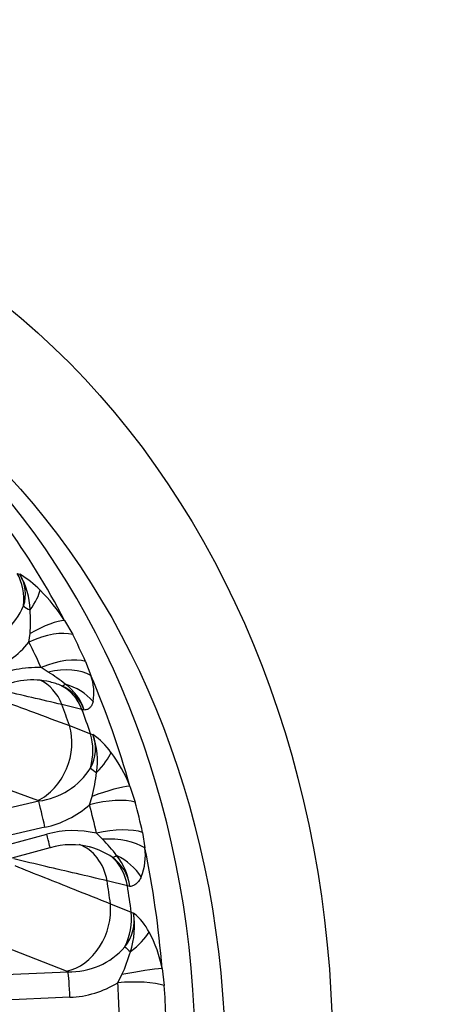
# Model space of a CAD drawing. Header units: millimetres. Extents: x 0 to 2285, y 0 to 1615.
# Tile 11 of 20: x 1778 to 1881, y 505 to 737. Entities that reach past the tile are written whole.
import ezdxf

# ---------------------------------------------------------------- set-up
doc = ezdxf.new("R2010")
doc.units = ezdxf.units.MM
doc.header["$LTSCALE"] = 7.692308
doc.layers.add('CAP500B', color=7, linetype='Continuous')
doc.layers.add('Default', color=7, linetype='Continuous')

# ---------------------------------------------------------------- blocks, each defined once
blk = doc.blocks.new('SE1')
at = {"layer": 'CAP500B', "color": 7, "linetype": 'Continuous'}
for p, q in [((1777.81, 606.11), (1778.39, 605.89)), ((1788.97, 595.02), (1790.89, 591.68)), ((1780.58, 589.91), (1780.83, 591.91)), ((1793.91, 585.33), (1795.15, 582.03)), ((1785.13, 582.86), (1783.44, 583.91)), ((1793.05, 574.05), (1788.35, 575.2)), ((1793.6, 573.91), (1793.05, 574.05)), ((1790.1, 570.24), (1795.07, 568.34)), ((1795.07, 568.34), (1795.65, 568.11)), ((1782.63, 552.58), (1757.91, 561.7)), ((1804.36, 555.94), (1805.61, 552.19)), ((1730.97, 540.66), (1782.89, 552.48)), ((1782.89, 552.48), (1782.63, 552.58)), ((1794.85, 551.58), (1795.47, 553.57)), ((1784.35, 546.29), (1732.43, 534.47)), ((1733.3, 530.88), (1784.75, 544.64)), ((1797.93, 543.45), (1796.48, 544.86)), ((1807.34, 545.08), (1807.89, 541.41)), ((1734.12, 527.74), (1785.57, 541.5)), ((1803.79, 532.49), (1798.99, 533.67)), ((1804.34, 532.35), (1803.79, 532.49)), ((1799.76, 528.26), (1804.67, 526.27)), ((1804.67, 526.27), (1805.24, 526.04)), ((1789.44, 512.35), (1764.99, 521.98)), ((1811.94, 513.01), (1812.47, 509)), ((1736.63, 509.82), (1789.7, 512.25)), ((1789.7, 512.25), (1789.44, 512.35)), ((1801.49, 509.65), (1802.47, 511.56)), ((1790.22, 506.22), (1737.15, 503.8))]:
    blk.add_line(p, q, dxfattribs=at)
for centre, radius, start, end in [((1771.2, 601.24), 8.57, 340.8955, 32.8807), ((1767.15, 586.51), 22.41, 44.2203, 59.8853), ((1763.81, 597.12), 17.02, 1.2297, 31.0158), ((1754.04, 572.58), 41.52, 32.7162, 45.3733), ((1764.4, 604.76), 16.18, 285.6194, 336.9872), ((1745.21, 594.64), 35.73, 355.6207, 4.567), ((1649.63, 520.6), 158.14, 24.1628, 26.7114), ((1762.25, 605.13), 23.83, 292.0371, 320.2927), ((1647.82, 523.09), 148.63, 24.1551, 26.7191), ((1782.43, 559.14), 24.78, 87.6654, 115.1581), ((1760.91, 544.69), 45.21, 51.3696, 57.6), ((1781.48, 562.85), 18.15, 76.9381, 116.4717), ((1780.86, 561.74), 19.36, 67.605, 75.8896), ((1784.36, 578.01), 11.52, 349.4675, 20.4394), ((1784.29, 570.57), 9.89, 19.7598, 66.5308), ((1781.89, 570.02), 12.34, 18.3932, 54.0731), ((1786.85, 564.8), 9.4, 331.031, 20.6564), ((1786.25, 554.27), 16.73, 35.2953, 55.8282), ((1778.41, 562), 18.29, 351.1479, 19.5305), ((1772.32, 543.34), 34.43, 21.4827, 36.7567), ((1780.84, 569.16), 16.8, 277.0095, 327.9663), ((1760.08, 562.84), 36.58, 345.3236, 354.2675), ((1640.67, 508.32), 170.67, 12.4386, 14.8935), ((1779.28, 569.43), 23.69, 282.35, 311.0904), ((1640, 510.37), 160.24, 12.43, 14.9022), ((1791.04, 521.94), 23.56, 76.6317, 105.4823), ((1770.09, 515.99), 39.11, 37.2093, 44.604), ((1790.56, 524.52), 17.66, 74.9275, 106.4009), ((1790, 523.92), 18.39, 73.6945, 74.7103), ((1790, 523.92), 18.39, 56.3643, 73.6945), ((1794.34, 539.65), 13.67, 338.3226, 7.4198), ((1794.4, 531.03), 10.03, 7.5273, 54.7686), ((1790.55, 530.77), 13.88, 6.5035, 39.6867), ((1795.29, 524.38), 10.09, 321.5652, 9.4404), ((1786.28, 523.1), 19.19, 341.3579, 8.8064), ((1797.18, 515.72), 13.09, 26.5661, 52.011), ((1782.67, 507.43), 29.8, 10.7803, 28.325), ((1790.3, 529.32), 17.08, 267.9667, 318.9922), ((1768.77, 527.03), 37.09, 335.346, 344.26), ((1789.31, 529.41), 23.21, 272.2283, 301.6579), ((1630.38, 497.95), 171.52, 1.5256, 3.9123), ((1630.08, 496.55), 182.81, 1.5348, 3.9031)]:
    blk.add_arc(centre, radius, start, end, dxfattribs=at)
for major_axis in [(84.99, 235.11), (74.89, 207.18)]:
    blk.add_ellipse((1639.72, 462.61), major_axis=major_axis, ratio=0.827748, dxfattribs=at)
for centre, major_axis, ratio, start_param, end_param in [((1632.62, 465.18), (-74.89, -207.18), 0.827748, 0.020701, 3.120891), ((1625.71, 467.68), (74.84, 207.02), 0.827748, 5.633373, 5.770251), ((1768.65, 597.98), (4.51, 12.19), 0.796928, 5.034165, 5.691974), ((1774.67, 594.78), (8.31, 8.65), 0.250238, 5.256273, 5.91966), ((1783.39, 598.61), (-4.84, 1.26), 0.386133, 0.67034, 1.115514), ((1780.24, 588.02), (10.07, 6.53), 0.2509, 0.382206, 1.351757), ((1782.06, 584.86), (10.72, 5.4), 0.432788, 0.421099, 1.491718), ((1784.92, 578.86), (10.95, 4.91), 0.435311, 0.440524, 1.511144), ((1786.09, 575.74), (11.51, 3.38), 0.594324, 0.509883, 1.479434), ((1778.41, 568.96), (-2.98, -12.65), 0.827955, 2.269331, 2.963446), ((1625.71, 467.68), (74.84, 207.02), 0.827748, 5.423934, 5.560811), ((1790.25, 584.19), (-2.19, -4.5), 0.311831, 0.112235, 0.557409), ((1783, 567.82), (3.27, 12.58), 0.834784, 5.430872, 6.088682), ((1786.46, 569.98), (-11.45, 3.6), 0.864298, 4.087253, 4.75064), ((1615.26, 471.46), (74.63, 206.46), 0.827748, -0.803863, -0.777763), ((1619.86, 469.79), (74.74, 206.74), 0.827748, -0.805795, -0.775831), ((1780.05, 564.29), (-4.5, -12.2), 0.789818, 0.68179, 2.342171), ((1784.89, 562.45), (4.73, 12.11), 0.798074, 4.839455, 5.497264), ((1790.46, 558.67), (9.47, 7.37), 0.303404, 5.148534, 5.811922), ((1798.99, 559.4), (-4.55, 2.08), 0.275459, 0.670982, 1.116156), ((1794.79, 551.07), (11.13, 4.48), 0.173123, 0.470485, 1.440037), ((1783.88, 547.98), (1.11, -4.88), 0.017906, 1.212676, 2.744673), ((1795.98, 547.52), (-11.6, -3.09), 0.350894, 3.645846, 4.716465), ((1797.61, 540.8), (-11.72, -2.58), 0.350453, 3.660978, 4.731598), ((1784.28, 546.33), (-1.29, 4.83), 0.003901, 3.141593, 4.353861), ((1798.13, 537.33), (11.97, 0.88), 0.509744, 0.580599, 1.550151), ((1788.42, 529.88), (-3.03, -12.64), 0.820382, 2.063172, 3.050853), ((1625.71, 467.68), (74.84, 207.02), 0.827748, 5.214494, 5.351372), ((1802.92, 543.27), (-3.07, -3.94), 0.288434, 0.232571, 0.677745), ((1793.09, 528.72), (3.24, 12.59), 0.828659, 5.22012, 5.87793), ((1797.2, 530.93), (-10.69, 5.44), 0.799511, 4.078589, 4.741976), ((1615.26, 471.46), (74.63, 206.46), 0.827748, -1.013302, -0.987203), ((1619.86, 469.79), (74.74, 206.74), 0.827748, -1.015234, -0.985271), ((1789.14, 524.79), (-4.77, -12.09), 0.791094, 0.490018, 2.150399), ((1793.93, 522.87), (-4.93, -12.03), 0.800467, 1.502475, 2.160284), ((1798.95, 518.62), (10.4, 5.98), 0.36876, 5.048004, 5.711391), ((1806.76, 516.28), (-4.13, 2.81), 0.162589, 0.651076, 1.09625), ((1801.95, 510.48), (11.76, 2.39), 0.079634, 0.540983, 1.510535), ((1789.81, 507.46), (0.23, -4.99), 0.072263, 1.316786, 2.848782), ((1802.47, 506.68), (-11.97, -0.82), 0.25333, 3.706049, 4.776668)]:
    blk.add_ellipse(centre, major_axis=major_axis, ratio=ratio, start_param=start_param, end_param=end_param, dxfattribs=at)
for points, knots in [([(1788.35, 575.2), (1783.62, 576.3), (1778.9, 577.39), (1774.18, 578.48), (1773.68, 578.59), (1773.18, 578.71), (1772.69, 578.82)], [0, 0, 0, 0, 0.6574884, 0.6574884, 0.6574884, 0.7267133, 0.7267133, 0.7267133, 0.7267133]), ([(1770.18, 577.67), (1773.92, 576.28), (1777.65, 574.88), (1781.39, 573.49), (1784.29, 572.41), (1787.2, 571.32), (1790.1, 570.24)], [0.1260323, 0.1260323, 0.1260323, 0.1260323, 0.6178821, 0.6178821, 0.6178821, 1, 1, 1, 1]), ([(1795.69, 575.9), (1795.61, 575.61), (1795.51, 575.34), (1795.26, 574.86), (1795.11, 574.65), (1794.77, 574.3), (1794.57, 574.16), (1794.24, 574.02), (1794.12, 573.98), (1793.87, 573.93), (1793.74, 573.91), (1793.6, 573.91)], [0, 0, 0, 0, 0.25, 0.25, 0.5, 0.5, 0.75, 0.75, 0.875, 0.875, 1, 1, 1, 1]), ([(1798.99, 533.67), (1794.18, 534.8), (1789.36, 535.92), (1784.54, 537.05), (1782.03, 537.64), (1779.52, 538.23), (1777.01, 538.81)], [0, 0, 0, 0, 0.657488, 0.657488, 0.657488, 1, 1, 1, 1]), ([(1777.24, 537.24), (1781.88, 535.39), (1786.52, 533.54), (1791.16, 531.69), (1794.02, 530.55), (1796.89, 529.4), (1799.76, 528.26)], [0, 0, 0, 0, 0.617882, 0.617882, 0.617882, 1, 1, 1, 1]), ([(1807.04, 534.6), (1806.89, 534.27), (1806.72, 533.97), (1806.35, 533.44), (1806.14, 533.2), (1805.69, 532.81), (1805.44, 532.65), (1805.05, 532.48), (1804.92, 532.44), (1804.64, 532.37), (1804.49, 532.35), (1804.34, 532.35)], [0, 0, 0, 0, 0.25, 0.25, 0.5, 0.5, 0.75, 0.75, 0.875, 0.875, 1, 1, 1, 1])]:
    blk.add_open_spline(points, degree=3, knots=knots, dxfattribs=at)

msp = doc.modelspace()

# ---------------------------------------------------------------- block references
at = {"layer": 'Default'}
msp.add_blockref('SE1', (0, 0), dxfattribs=at)

doc.saveas('drawing.dxf')
